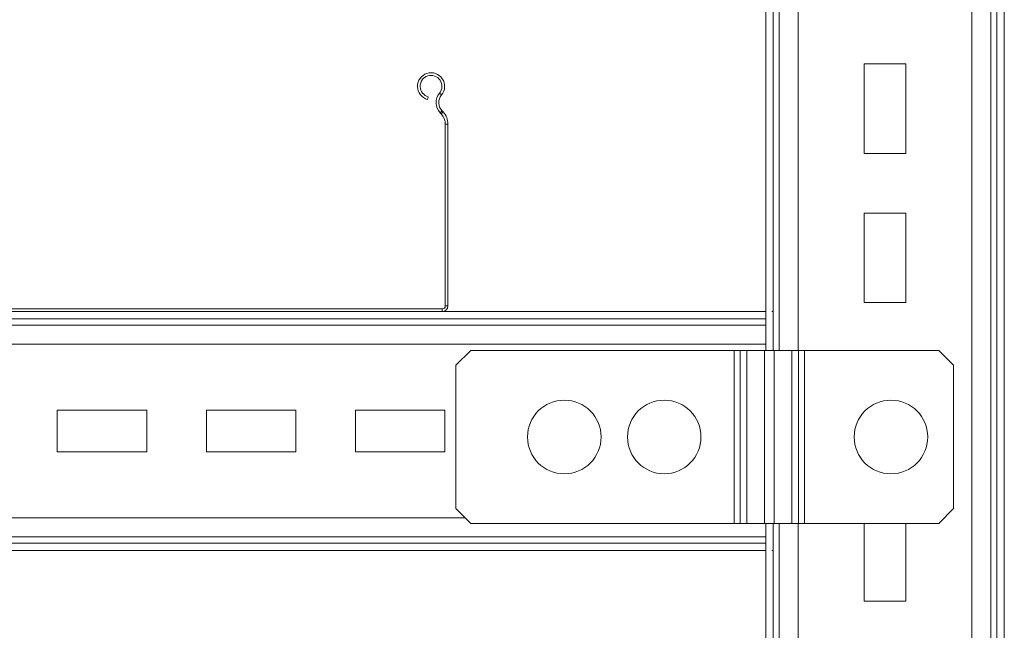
# Model space of a CAD drawing. Header units: millimetres. Extents: x -136 to 1613, y -2821 to -510.
# Tile 57 of 69: x 1251 to 1581, y -1035 to -830. Entities that reach past the tile are written whole.
import ezdxf

# ---------------------------------------------------------------- set-up
doc = ezdxf.new("R2010")
doc.units = ezdxf.units.MM

msp = doc.modelspace()

# ---------------------------------------------------------------- linework, layer by layer
at = {"color": 7, "linetype": 'Continuous', "lineweight": 15}
for p, q in [((1501.09, -685.16), (1501.09, -941.16)), ((1576.58, -685.16), (1576.58, -1485.16)), ((1578.63, -685.16), (1578.63, -1485.16)), ((1581.09, -685.16), (1581.09, -1485.16)), ((1548.09, -845.16), (1534.09, -845.16)), ((1534.09, -845.16), (1534.09, -875.16)), ((1548.09, -875.16), (1548.09, -845.16)), ((1387.96, -856.23), (1387.73, -857.1)), ((1392.41, -855.61), (1391.71, -855.04)), ((1392.59, -860.92), (1391.93, -861.54)), ((1392.28, -861.91), (1392.93, -861.29)), ((1392.93, -861.29), (1392.59, -860.92)), ((1392.28, -861.91), (1391.93, -861.54)), ((1394.58, -865.42), (1393.68, -865.42)), ((1393.68, -926.26), (1393.68, -865.42)), ((1394.58, -926.26), (1394.58, -865.42)), ((1534.09, -875.16), (1548.09, -875.16)), ((1548.09, -895.16), (1534.09, -895.16)), ((1534.09, -895.16), (1534.09, -925.16)), ((1548.09, -925.16), (1548.09, -895.16)), ((1096.48, -927.26), (1392.68, -927.26)), ((1392.68, -928.16), (1392.68, -927.26)), ((1393.68, -926.26), (1394.58, -926.26)), ((1534.09, -925.16), (1548.09, -925.16)), ((1096.48, -928.16), (1392.68, -928.16)), ((1501.09, -928.16), (1392.68, -928.16)), ((1503.58, -928.16), (1503.16, -928.16)), ((1503.58, -928.16), (1503.58, -930.27)), ((1402.23, -941.16), (1397.23, -946.16)), ((1490.56, -941.16), (1402.23, -941.16)), ((1490.56, -941.16), (1490.56, -999.16)), ((1492.53, -941.16), (1490.56, -941.16)), ((1492.53, -999.16), (1492.53, -941.16)), ((1492.53, -941.16), (1494.75, -941.16)), ((1494.75, -999.16), (1494.75, -941.16)), ((1494.75, -941.16), (1500.66, -941.16)), ((1500.66, -999.16), (1500.66, -941.16)), ((1500.66, -941.16), (1503.98, -941.16)), ((1503.98, -999.16), (1503.98, -941.16)), ((1503.98, -941.16), (1509.89, -941.16)), ((1509.89, -941.16), (1509.89, -999.16)), ((1512.12, -941.16), (1509.89, -941.16)), ((1512.12, -941.16), (1512.12, -999.16)), ((1514.09, -941.16), (1512.12, -941.16)), ((1514.09, -941.16), (1514.09, -999.16)), ((1559.09, -941.16), (1514.09, -941.16)), ((1564.09, -946.16), (1559.09, -941.16)), ((1397.23, -946.16), (1397.23, -994.16)), ((1564.09, -994.16), (1564.09, -946.16)), ((1293.58, -961.16), (1263.58, -961.16)), ((1263.58, -961.16), (1263.58, -975.16)), ((1293.58, -975.16), (1293.58, -961.16)), ((1313.58, -961.16), (1313.58, -975.16)), ((1343.58, -961.16), (1313.58, -961.16)), ((1343.58, -975.16), (1343.58, -961.16)), ((1363.58, -961.16), (1363.58, -975.16)), ((1393.58, -961.16), (1363.58, -961.16)), ((1393.58, -975.16), (1393.58, -961.16)), ((1263.58, -975.16), (1293.58, -975.16)), ((1313.58, -975.16), (1343.58, -975.16)), ((1363.58, -975.16), (1393.58, -975.16)), ((1397.23, -994.16), (1402.23, -999.16)), ((1559.09, -999.16), (1564.09, -994.16)), ((1402.23, -999.16), (1490.56, -999.16)), ((1490.56, -999.16), (1492.53, -999.16)), ((1494.75, -999.16), (1492.53, -999.16)), ((1500.66, -999.16), (1494.75, -999.16)), ((1503.98, -999.16), (1500.66, -999.16)), ((1501.09, -999.16), (1501.09, -1341.16)), ((1509.89, -999.16), (1503.98, -999.16)), ((1509.89, -999.16), (1512.12, -999.16)), ((1512.12, -999.16), (1514.09, -999.16)), ((1514.09, -999.16), (1559.09, -999.16)), ((1534.09, -999.16), (1534.09, -1025.16)), ((1548.09, -1025.16), (1548.09, -999.16)), ((1503.58, -1006.05), (1503.58, -1008.16)), ((1501.09, -1008.16), (1003.58, -1008.16)), ((1503.58, -1008.16), (1503.16, -1008.16)), ((1534.09, -1025.16), (1548.09, -1025.16))]:
    msp.add_line(p, q, dxfattribs=at)
at = {"color": 8, "linetype": 'Continuous', "lineweight": 15}
for p, q in [((1503.55, -795.16), (1503.55, -928.16)), ((1505.6, -795.16), (1505.6, -941.16)), ((1512, -795.16), (1512, -941.16)), ((1570.18, -795.16), (1570.18, -1485.16)), ((1501.09, -930.62), (1003.58, -930.62)), ((1503.55, -930.13), (1503.55, -941.16)), ((1501.09, -932.67), (1003.58, -932.67)), ((1501.09, -939.07), (1003.58, -939.07)), ((1400.32, -997.25), (1085.34, -997.25)), ((1503.55, -999.16), (1503.55, -1006.19)), ((1505.6, -999.16), (1505.6, -1341.16)), ((1512, -999.16), (1512, -1341.16)), ((1501.09, -1003.65), (1003.58, -1003.65)), ((1501.09, -1005.7), (1003.58, -1005.7)), ((1503.55, -1008.16), (1503.55, -1341.16))]:
    msp.add_line(p, q, dxfattribs=at)
at = {"color": 7, "linetype": 'Continuous', "lineweight": 15}
for centre, radius in [((1433.58, -970.16), 12.33), ((1467.08, -970.16), 12.32), ((1543.09, -970.16), 12.33)]:
    msp.add_circle(centre, radius, dxfattribs=at)
for centre, radius, start, end in [((1388.91, -852.71), 4.55, 320.3175, 255), ((1388.91, -852.71), 3.65, 320.3175, 255), ((1395.49, -858.17), 4.9, 140.3175, 223.5358), ((1395.49, -858.17), 4, 140.3175, 223.5358), ((1388.58, -865.42), 6, 0, 43.5358), ((1388.58, -865.42), 5.1, 0, 43.5358), ((1392.68, -926.26), 1, 270, 0), ((1392.68, -926.26), 1.9, 270, 0)]:
    msp.add_arc(centre, radius, start, end, dxfattribs=at)

doc.saveas('drawing.dxf')
